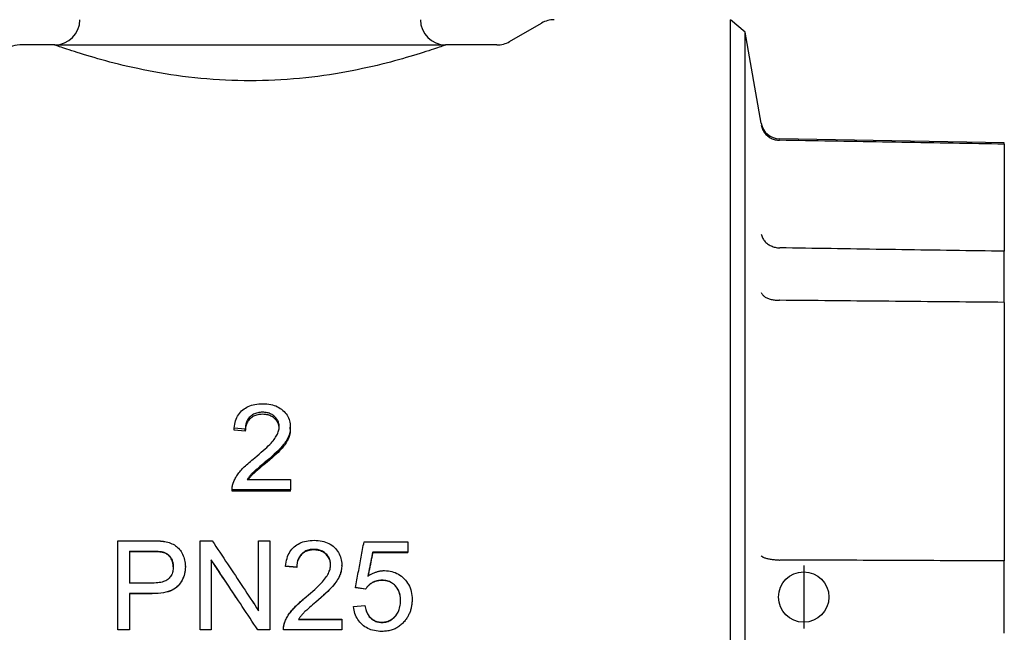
# Model space of a CAD drawing. Header units: millimetres. Extents: x 213 to 524, y 36 to 496.
# Tile 3 of 13: x 254 to 332, y 203 to 252. Entities that reach past the tile are written whole.
import ezdxf

# ---------------------------------------------------------------- set-up
doc = ezdxf.new("R2010")
doc.units = ezdxf.units.MM
doc.layers.add('DETAIL', color=2, linetype='Continuous')
doc.layers.add('ORIGIN', color=6, linetype='Continuous')

msp = doc.modelspace()

# ---------------------------------------------------------------- linework, layer by layer
at = {"layer": 'DETAIL'}
for p, q in [((293.254, 250.193), (295.79, 251.657)), ((311.928, 250.94), (310.754, 251.925)), ((310.754, 160.425), (310.754, 251.925)), ((311.928, 161.41), (311.928, 250.94)), ((313.199, 243.731), (311.928, 250.94)), ((257.197, 249.925), (254.418, 249.925)), ((257.19, 249.925), (257.197, 249.925)), ((257.19, 249.925), (257.19, 249.925)), ((257.19, 249.925), (288.19, 249.925)), ((288.183, 249.925), (288.19, 249.925)), ((292.254, 249.925), (288.183, 249.925)), ((288.19, 249.925), (288.19, 249.925)), ((332.47, 242.175), (314.651, 242.486)), ((314.665, 242.367), (314.651, 242.367)), ((332.47, 242.061), (332.47, 242.175)), ((332.47, 242.061), (332.47, 233.575)), ((332.47, 229.526), (332.47, 233.575)), ((332.47, 229.526), (332.47, 209.038)), ((272.303, 219.474), (271.417, 219.562)), ((271.417, 219.411), (271.417, 219.562)), ((272.303, 219.324), (271.417, 219.411)), ((272.303, 219.324), (272.303, 219.474)), ((275.872, 219.487), (275.872, 219.639)), ((272.452, 215.48), (275.883, 215.48)), ((275.883, 215.48), (275.883, 214.66)), ((275.883, 214.66), (271.257, 214.66)), ((271.257, 214.564), (271.257, 214.66)), ((275.883, 214.564), (275.883, 214.66)), ((275.883, 214.564), (271.257, 214.564)), ((262.203, 210.644), (264.844, 210.644)), ((262.203, 203.573), (262.203, 210.644)), ((268.723, 210.644), (269.672, 210.644)), ((268.723, 203.573), (268.723, 210.644)), ((273.354, 210.644), (274.239, 210.644)), ((273.354, 205.093), (273.354, 210.644)), ((274.239, 210.644), (274.239, 203.573)), ((281.714, 210.552), (285.193, 210.552)), ((285.193, 210.552), (285.193, 209.725)), ((263.131, 209.811), (263.131, 207.284)), ((263.131, 209.811), (264.924, 209.811)), ((264.924, 209.77), (263.131, 209.77)), ((285.193, 209.725), (282.402, 209.725)), ((282.402, 209.685), (282.402, 209.725)), ((285.193, 209.685), (282.402, 209.685)), ((285.193, 209.685), (285.193, 209.725)), ((267.549, 208.572), (267.549, 208.599)), ((269.608, 209.127), (269.608, 203.573)), ((276.379, 208.54), (275.493, 208.632)), ((275.493, 208.604), (275.493, 208.632)), ((276.379, 208.513), (275.493, 208.604)), ((276.379, 208.513), (276.379, 208.54)), ((279.948, 208.684), (279.948, 208.713)), ((332.47, 203.312), (332.47, 209.038)), ((264.94, 207.284), (263.131, 207.284)), ((281.842, 206.814), (281.037, 206.922)), ((281.037, 206.914), (281.037, 206.922)), ((281.842, 206.807), (281.037, 206.914)), ((263.131, 206.448), (263.131, 203.573)), ((264.929, 206.448), (263.131, 206.448)), ((264.929, 206.444), (263.131, 206.444)), ((281.842, 206.807), (281.842, 206.814)), ((280.882, 205.436), (281.784, 205.511)), ((280.882, 205.428), (281.784, 205.503)), ((280.882, 205.436), (280.882, 205.428)), ((281.784, 205.511), (281.784, 205.503)), ((275.434, 204.199), (275.434, 204.176)), ((276.528, 204.408), (279.959, 204.408)), ((276.541, 204.428), (279.959, 204.428)), ((279.959, 204.428), (279.959, 204.408)), ((279.959, 204.408), (279.959, 203.573)), ((263.131, 203.573), (262.203, 203.573)), ((269.608, 203.573), (268.723, 203.573)), ((274.239, 203.573), (273.29, 203.573)), ((279.959, 203.573), (275.333, 203.573))]:
    msp.add_line(p, q, dxfattribs=at)
at = {"layer": 'DETAIL', "flags": 128}
for points in [[(288.19, 249.925), (288.181, 249.922), (288.157, 249.914), (288.118, 249.9), (288.062, 249.88), (287.991, 249.855), (287.903, 249.824), (287.799, 249.788), (287.678, 249.746), (287.542, 249.7), (287.389, 249.648), (287.221, 249.591), (287.038, 249.53), (286.839, 249.465), (286.625, 249.396), (286.396, 249.322), (286.154, 249.246), (285.898, 249.167), (285.63, 249.085), (285.35, 249.002), (285.06, 248.917), (284.759, 248.831), (284.449, 248.744), (284.13, 248.657), (283.803, 248.57), (283.467, 248.483), (283.118, 248.396), (282.755, 248.308), (282.38, 248.22), (281.992, 248.132), (281.593, 248.046), (281.182, 247.96), (280.761, 247.877), (280.33, 247.795), (279.889, 247.716), (279.44, 247.641), (278.983, 247.569), (278.519, 247.501), (278.048, 247.437), (277.571, 247.378), (277.089, 247.323), (276.604, 247.274), (276.115, 247.231), (275.624, 247.192), (275.132, 247.16), (274.64, 247.134), (274.149, 247.114), (273.659, 247.099), (273.173, 247.09), (272.69, 247.087), (272.207, 247.09), (271.721, 247.099), (271.231, 247.114), (270.74, 247.134), (270.248, 247.16), (269.756, 247.192), (269.265, 247.231), (268.776, 247.274), (268.291, 247.323), (267.809, 247.378), (267.332, 247.437), (266.861, 247.501), (266.397, 247.569), (265.94, 247.641), (265.491, 247.716), (265.05, 247.795), (264.619, 247.877), (264.198, 247.96), (263.787, 248.046), (263.388, 248.132), (263, 248.22), (262.624, 248.308), (262.262, 248.396), (261.913, 248.483), (261.577, 248.57), (261.25, 248.657), (260.931, 248.744), (260.621, 248.831), (260.32, 248.917), (260.029, 249.002), (259.75, 249.085), (259.482, 249.167), (259.226, 249.246), (258.984, 249.322), (258.755, 249.396), (258.541, 249.465), (258.342, 249.53), (258.158, 249.591), (257.99, 249.648), (257.838, 249.7), (257.702, 249.746), (257.581, 249.788), (257.477, 249.824), (257.389, 249.855), (257.318, 249.88), (257.262, 249.9), (257.223, 249.914), (257.199, 249.922), (257.19, 249.925)], [(313.201, 243.58), (313.218, 243.497), (313.241, 243.416), (313.267, 243.336), (313.299, 243.258), (313.335, 243.181), (313.375, 243.107), (313.42, 243.035), (313.469, 242.966), (313.522, 242.899), (313.578, 242.836), (313.639, 242.776), (313.703, 242.719), (313.769, 242.666), (313.839, 242.617), (313.912, 242.572), (313.987, 242.531), (314.065, 242.494), (314.145, 242.462), (314.226, 242.434), (314.309, 242.411), (314.394, 242.393), (314.479, 242.38), (314.565, 242.371), (314.651, 242.367)], [(332.47, 242.061), (331.962, 242.07), (331.455, 242.079), (330.947, 242.087), (330.439, 242.096), (329.931, 242.105), (329.423, 242.113), (328.915, 242.122), (328.407, 242.131), (327.899, 242.14), (327.391, 242.148), (326.882, 242.157), (326.374, 242.166), (325.866, 242.175), (325.357, 242.183), (324.849, 242.192), (324.34, 242.201), (323.832, 242.21), (323.323, 242.218), (322.814, 242.227), (322.305, 242.236), (321.796, 242.244), (321.287, 242.253), (320.778, 242.262), (320.269, 242.271), (319.76, 242.279), (319.251, 242.288), (318.741, 242.297), (318.232, 242.306), (317.723, 242.314), (317.213, 242.323), (316.704, 242.332), (316.194, 242.341), (315.684, 242.349), (315.175, 242.358), (314.665, 242.367)], [(313.201, 234.938), (313.218, 234.865), (313.241, 234.793), (313.267, 234.723), (313.299, 234.653), (313.335, 234.585), (313.375, 234.519), (313.42, 234.455), (313.469, 234.393), (313.522, 234.334), (313.578, 234.277), (313.639, 234.223), (313.703, 234.172), (313.769, 234.124), (313.839, 234.08), (313.912, 234.039), (313.987, 234.001), (314.065, 233.967), (314.145, 233.937), (314.226, 233.911), (314.309, 233.89), (314.394, 233.872), (314.479, 233.858), (314.565, 233.849), (314.651, 233.844)], [(314.651, 233.844), (314.652, 233.844), (314.652, 233.844), (314.653, 233.844), (314.654, 233.844), (314.654, 233.844), (314.655, 233.844), (314.655, 233.844), (314.656, 233.844), (314.656, 233.844), (314.657, 233.843), (314.657, 233.843), (314.658, 233.843), (314.659, 233.843), (314.659, 233.843), (314.66, 233.843), (314.66, 233.843), (314.661, 233.843), (314.661, 233.843), (314.662, 233.843), (314.663, 233.843), (314.663, 233.843), (314.664, 233.843), (314.664, 233.843), (314.665, 233.843)], [(332.47, 233.575), (331.962, 233.583), (331.455, 233.59), (330.947, 233.598), (330.439, 233.606), (329.931, 233.613), (329.423, 233.621), (328.915, 233.629), (328.407, 233.636), (327.899, 233.644), (327.391, 233.651), (326.882, 233.659), (326.374, 233.667), (325.866, 233.674), (325.357, 233.682), (324.849, 233.69), (324.34, 233.697), (323.832, 233.705), (323.323, 233.713), (322.814, 233.72), (322.305, 233.728), (321.796, 233.736), (321.287, 233.743), (320.778, 233.751), (320.269, 233.759), (319.76, 233.767), (319.251, 233.774), (318.741, 233.782), (318.232, 233.79), (317.723, 233.797), (317.213, 233.805), (316.704, 233.813), (316.194, 233.82), (315.684, 233.828), (315.175, 233.836), (314.665, 233.843)], [(313.201, 230.31), (313.218, 230.266), (313.241, 230.223), (313.267, 230.181), (313.299, 230.14), (313.335, 230.099), (313.375, 230.06), (313.42, 230.023), (313.469, 229.986), (313.522, 229.952), (313.578, 229.919), (313.639, 229.888), (313.703, 229.859), (313.769, 229.832), (313.839, 229.807), (313.912, 229.784), (313.987, 229.764), (314.065, 229.746), (314.145, 229.73), (314.226, 229.717), (314.309, 229.706), (314.394, 229.698), (314.479, 229.693), (314.565, 229.69), (314.651, 229.69)], [(314.665, 229.69), (314.664, 229.69), (314.664, 229.69), (314.663, 229.69), (314.663, 229.69), (314.662, 229.69), (314.661, 229.69), (314.661, 229.69), (314.66, 229.69), (314.66, 229.69), (314.659, 229.69), (314.659, 229.69), (314.658, 229.69), (314.657, 229.69), (314.657, 229.69), (314.656, 229.69), (314.656, 229.69), (314.655, 229.69), (314.655, 229.69), (314.654, 229.69), (314.654, 229.69), (314.653, 229.69), (314.652, 229.69), (314.652, 229.69), (314.651, 229.69)], [(332.47, 229.526), (331.962, 229.53), (331.455, 229.535), (330.947, 229.54), (330.439, 229.545), (329.931, 229.549), (329.423, 229.554), (328.915, 229.559), (328.407, 229.563), (327.899, 229.568), (327.391, 229.573), (326.882, 229.577), (326.374, 229.582), (325.866, 229.587), (325.357, 229.591), (324.849, 229.596), (324.34, 229.601), (323.832, 229.605), (323.323, 229.61), (322.814, 229.615), (322.305, 229.62), (321.796, 229.624), (321.287, 229.629), (320.778, 229.634), (320.269, 229.638), (319.76, 229.643), (319.251, 229.648), (318.741, 229.652), (318.232, 229.657), (317.723, 229.662), (317.213, 229.666), (316.704, 229.671), (316.194, 229.676), (315.684, 229.681), (315.175, 229.685), (314.665, 229.69)], [(271.417, 219.562), (271.436, 219.717), (271.461, 219.866), (271.494, 220.009), (271.533, 220.145), (271.58, 220.274), (271.633, 220.397), (271.693, 220.514), (271.761, 220.625), (271.835, 220.729), (271.916, 220.827), (272.005, 220.919), (272.1, 221.004), (272.201, 221.083), (272.309, 221.155), (272.421, 221.22), (272.54, 221.278), (272.664, 221.329), (272.793, 221.373), (272.929, 221.411), (273.07, 221.442), (273.216, 221.465), (273.369, 221.483), (273.526, 221.493), (273.69, 221.496)], [(273.69, 221.496), (273.855, 221.493), (274.014, 221.481), (274.168, 221.463), (274.315, 221.437), (274.457, 221.404), (274.593, 221.364), (274.723, 221.316), (274.847, 221.261), (274.965, 221.198), (275.078, 221.128), (275.184, 221.051), (275.285, 220.966), (275.379, 220.876), (275.464, 220.781), (275.542, 220.684), (275.611, 220.582), (275.672, 220.477), (275.725, 220.369), (275.77, 220.256), (275.807, 220.14), (275.835, 220.021), (275.856, 219.897), (275.868, 219.77), (275.872, 219.639)], [(273.668, 220.821), (273.567, 220.818), (273.469, 220.811), (273.375, 220.799), (273.283, 220.781), (273.196, 220.759), (273.112, 220.732), (273.031, 220.7), (272.954, 220.662), (272.88, 220.62), (272.809, 220.573), (272.742, 220.521), (272.679, 220.464), (272.62, 220.402), (272.565, 220.337), (272.516, 220.268), (272.472, 220.195), (272.433, 220.119), (272.399, 220.038), (272.371, 219.954), (272.347, 219.865), (272.328, 219.773), (272.315, 219.678), (272.306, 219.578), (272.303, 219.474)], [(273.668, 220.655), (273.567, 220.653), (273.469, 220.646), (273.375, 220.633), (273.283, 220.616), (273.196, 220.594), (273.112, 220.567), (273.031, 220.535), (272.954, 220.499), (272.88, 220.457), (272.809, 220.41), (272.742, 220.359), (272.679, 220.302), (272.62, 220.242), (272.565, 220.177), (272.516, 220.109), (272.472, 220.037), (272.433, 219.961), (272.399, 219.881), (272.371, 219.798), (272.347, 219.711), (272.328, 219.62), (272.315, 219.525), (272.306, 219.426), (272.303, 219.324)], [(274.986, 219.659), (274.984, 219.741), (274.976, 219.82), (274.963, 219.896), (274.946, 219.971), (274.923, 220.043), (274.895, 220.113), (274.862, 220.181), (274.824, 220.246), (274.781, 220.31), (274.733, 220.371), (274.679, 220.43), (274.621, 220.487), (274.558, 220.54), (274.493, 220.589), (274.424, 220.633), (274.353, 220.673), (274.278, 220.707), (274.2, 220.737), (274.119, 220.763), (274.035, 220.784), (273.948, 220.8), (273.858, 220.812), (273.765, 220.819), (273.668, 220.821)], [(274.984, 219.586), (274.977, 219.66), (274.965, 219.733), (274.949, 219.804), (274.927, 219.873), (274.902, 219.94), (274.871, 220.005), (274.836, 220.068), (274.796, 220.128), (274.752, 220.187), (274.703, 220.244), (274.649, 220.299), (274.591, 220.352), (274.529, 220.4), (274.465, 220.444), (274.398, 220.485), (274.329, 220.52), (274.256, 220.552), (274.181, 220.58), (274.102, 220.603), (274.021, 220.622), (273.937, 220.636), (273.85, 220.647), (273.761, 220.653), (273.668, 220.655)], [(273.05, 217.213), (273.234, 217.363), (273.408, 217.508), (273.572, 217.648), (273.725, 217.782), (273.869, 217.91), (274.002, 218.034), (274.125, 218.151), (274.238, 218.264), (274.34, 218.37), (274.432, 218.472), (274.514, 218.568), (274.586, 218.659), (274.65, 218.746), (274.708, 218.833), (274.761, 218.919), (274.808, 219.005), (274.85, 219.089), (274.886, 219.173), (274.917, 219.256), (274.942, 219.338), (274.961, 219.42), (274.975, 219.5), (274.984, 219.58), (274.986, 219.659)], [(275.872, 219.639), (275.869, 219.538), (275.861, 219.437), (275.848, 219.336), (275.829, 219.236), (275.805, 219.136), (275.776, 219.037), (275.741, 218.938), (275.701, 218.84), (275.655, 218.741), (275.602, 218.641), (275.541, 218.539), (275.473, 218.436), (275.398, 218.332), (275.316, 218.226), (275.227, 218.119), (275.13, 218.01), (275.022, 217.896), (274.898, 217.771), (274.757, 217.636), (274.6, 217.491), (274.426, 217.335), (274.236, 217.168), (274.03, 216.992), (273.807, 216.804)], [(275.872, 219.487), (275.869, 219.387), (275.861, 219.287), (275.848, 219.187), (275.829, 219.088), (275.805, 218.99), (275.776, 218.892), (275.741, 218.794), (275.701, 218.697), (275.655, 218.599), (275.602, 218.5), (275.541, 218.399), (275.473, 218.297), (275.398, 218.194), (275.316, 218.09), (275.227, 217.984), (275.13, 217.876), (275.022, 217.763), (274.898, 217.64), (274.757, 217.507), (274.6, 217.363), (274.426, 217.209), (274.236, 217.044), (274.03, 216.869), (273.807, 216.684)], [(271.358, 215.253), (271.389, 215.331), (271.423, 215.409), (271.46, 215.486), (271.499, 215.564), (271.542, 215.641), (271.588, 215.718), (271.636, 215.794), (271.688, 215.87), (271.742, 215.946), (271.8, 216.022), (271.86, 216.097), (271.924, 216.172), (271.991, 216.248), (272.063, 216.326), (272.14, 216.406), (272.222, 216.488), (272.309, 216.571), (272.4, 216.657), (272.496, 216.745), (272.597, 216.834), (272.703, 216.926), (272.814, 217.02), (272.929, 217.115), (273.05, 217.213)], [(273.807, 216.804), (273.682, 216.702), (273.565, 216.604), (273.455, 216.513), (273.353, 216.427), (273.259, 216.346), (273.172, 216.271), (273.093, 216.202), (273.022, 216.139), (272.959, 216.081), (272.903, 216.028), (272.855, 215.982), (272.815, 215.941), (272.779, 215.902), (272.744, 215.864), (272.71, 215.826), (272.677, 215.788), (272.646, 215.749), (272.615, 215.711), (272.585, 215.672), (272.556, 215.634), (272.529, 215.595), (272.502, 215.557), (272.477, 215.518), (272.452, 215.48)], [(273.807, 216.684), (273.696, 216.594), (273.591, 216.508), (273.492, 216.426), (273.399, 216.349), (273.312, 216.276), (273.231, 216.208), (273.156, 216.143), (273.087, 216.083), (273.024, 216.028), (272.968, 215.977), (272.917, 215.93), (272.872, 215.888), (272.834, 215.85), (272.801, 215.815), (272.769, 215.782), (272.738, 215.749), (272.708, 215.715), (272.679, 215.682), (272.651, 215.648), (272.624, 215.614), (272.597, 215.581), (272.571, 215.547), (272.546, 215.513), (272.522, 215.48)], [(271.257, 214.66), (271.256, 214.686), (271.256, 214.711), (271.256, 214.737), (271.257, 214.762), (271.258, 214.787), (271.259, 214.812), (271.261, 214.838), (271.263, 214.863), (271.266, 214.888), (271.269, 214.912), (271.273, 214.937), (271.277, 214.962), (271.281, 214.987), (271.286, 215.011), (271.292, 215.036), (271.297, 215.06), (271.303, 215.084), (271.31, 215.109), (271.317, 215.133), (271.324, 215.157), (271.332, 215.181), (271.34, 215.205), (271.349, 215.229), (271.358, 215.253)], [(264.844, 210.644), (264.901, 210.644), (264.958, 210.643), (265.013, 210.643), (265.068, 210.642), (265.121, 210.641), (265.173, 210.639), (265.223, 210.638), (265.273, 210.636), (265.321, 210.634), (265.369, 210.632), (265.415, 210.629), (265.46, 210.626), (265.504, 210.623), (265.547, 210.62), (265.588, 210.616), (265.629, 210.613), (265.668, 210.609), (265.706, 210.604), (265.743, 210.6), (265.779, 210.595), (265.814, 210.59), (265.847, 210.585), (265.88, 210.58), (265.911, 210.574)], [(265.911, 210.574), (266.038, 210.55), (266.159, 210.521), (266.275, 210.488), (266.386, 210.449), (266.491, 210.406), (266.591, 210.357), (266.686, 210.304), (266.775, 210.246), (266.86, 210.183), (266.94, 210.113), (267.017, 210.037), (267.089, 209.955), (267.157, 209.867), (267.22, 209.773), (267.28, 209.673), (267.335, 209.566), (267.385, 209.455), (267.429, 209.341), (267.465, 209.225), (267.495, 209.105), (267.519, 208.983), (267.535, 208.858), (267.545, 208.73), (267.549, 208.599)], [(269.672, 210.644), (269.826, 210.413), (269.979, 210.183), (270.132, 209.952), (270.286, 209.721), (270.439, 209.49), (270.593, 209.259), (270.746, 209.028), (270.899, 208.797), (271.053, 208.566), (271.206, 208.335), (271.36, 208.103), (271.513, 207.872), (271.666, 207.64), (271.82, 207.409), (271.973, 207.177), (272.127, 206.946), (272.28, 206.714), (272.433, 206.483), (272.587, 206.251), (272.74, 206.019), (272.894, 205.788), (273.047, 205.556), (273.2, 205.325), (273.354, 205.093)], [(275.493, 208.632), (275.512, 208.795), (275.537, 208.951), (275.57, 209.1), (275.609, 209.243), (275.656, 209.38), (275.709, 209.51), (275.77, 209.633), (275.837, 209.749), (275.911, 209.859), (275.993, 209.963), (276.081, 210.059), (276.176, 210.149), (276.278, 210.233), (276.385, 210.309), (276.498, 210.378), (276.616, 210.439), (276.74, 210.493), (276.87, 210.54), (277.005, 210.58), (277.146, 210.613), (277.293, 210.638), (277.445, 210.656), (277.603, 210.667), (277.766, 210.671)], [(277.766, 210.671), (277.931, 210.667), (278.09, 210.655), (278.244, 210.635), (278.391, 210.608), (278.533, 210.573), (278.669, 210.53), (278.799, 210.48), (278.923, 210.421), (279.042, 210.355), (279.154, 210.281), (279.261, 210.199), (279.361, 210.109), (279.455, 210.014), (279.541, 209.914), (279.618, 209.811), (279.687, 209.704), (279.749, 209.594), (279.801, 209.479), (279.846, 209.361), (279.883, 209.239), (279.912, 209.113), (279.932, 208.983), (279.944, 208.85), (279.948, 208.713)], [(281.037, 206.922), (281.065, 207.074), (281.093, 207.225), (281.121, 207.377), (281.15, 207.528), (281.178, 207.68), (281.206, 207.831), (281.234, 207.983), (281.262, 208.134), (281.291, 208.286), (281.319, 208.437), (281.347, 208.588), (281.375, 208.74), (281.404, 208.891), (281.432, 209.042), (281.46, 209.193), (281.488, 209.344), (281.517, 209.496), (281.545, 209.647), (281.573, 209.798), (281.601, 209.949), (281.63, 210.1), (281.658, 210.251), (281.686, 210.402), (281.714, 210.552)], [(264.924, 209.811), (264.976, 209.811), (265.026, 209.81), (265.075, 209.81), (265.123, 209.809), (265.169, 209.808), (265.214, 209.807), (265.257, 209.805), (265.3, 209.804), (265.34, 209.802), (265.38, 209.8), (265.418, 209.797), (265.455, 209.795), (265.49, 209.792), (265.524, 209.789), (265.557, 209.786), (265.588, 209.782), (265.618, 209.778), (265.646, 209.774), (265.673, 209.77), (265.699, 209.766), (265.723, 209.761), (265.746, 209.757), (265.768, 209.751), (265.788, 209.746)], [(265.788, 209.706), (265.768, 209.711), (265.746, 209.716), (265.723, 209.721), (265.699, 209.725), (265.673, 209.73), (265.646, 209.734), (265.618, 209.738), (265.588, 209.741), (265.557, 209.745), (265.524, 209.748), (265.49, 209.751), (265.455, 209.754), (265.418, 209.756), (265.38, 209.759), (265.34, 209.761), (265.3, 209.763), (265.257, 209.764), (265.214, 209.766), (265.169, 209.767), (265.123, 209.768), (265.075, 209.769), (265.026, 209.769), (264.976, 209.77), (264.924, 209.77)], [(265.788, 209.746), (265.848, 209.729), (265.905, 209.708), (265.961, 209.684), (266.014, 209.657), (266.066, 209.627), (266.116, 209.594), (266.163, 209.558), (266.209, 209.519), (266.253, 209.477), (266.295, 209.432), (266.334, 209.383), (266.372, 209.332), (266.408, 209.278), (266.44, 209.223), (266.469, 209.165), (266.495, 209.106), (266.518, 209.046), (266.538, 208.983), (266.555, 208.919), (266.569, 208.853), (266.58, 208.786), (266.588, 208.716), (266.592, 208.645), (266.594, 208.573)], [(266.594, 208.558), (266.592, 208.63), (266.587, 208.699), (266.578, 208.767), (266.567, 208.833), (266.553, 208.897), (266.536, 208.96), (266.516, 209.021), (266.492, 209.08), (266.466, 209.138), (266.437, 209.194), (266.404, 209.248), (266.369, 209.301), (266.331, 209.351), (266.292, 209.398), (266.25, 209.442), (266.206, 209.484), (266.161, 209.522), (266.113, 209.557), (266.064, 209.589), (266.013, 209.619), (265.96, 209.645), (265.904, 209.668), (265.847, 209.689), (265.788, 209.706)], [(277.745, 209.956), (277.643, 209.953), (277.545, 209.946), (277.451, 209.932), (277.36, 209.914), (277.272, 209.891), (277.188, 209.862), (277.107, 209.828), (277.03, 209.789), (276.956, 209.744), (276.885, 209.695), (276.819, 209.64), (276.755, 209.579), (276.696, 209.515), (276.642, 209.446), (276.592, 209.373), (276.548, 209.297), (276.509, 209.216), (276.476, 209.131), (276.447, 209.043), (276.423, 208.95), (276.404, 208.854), (276.391, 208.753), (276.382, 208.649), (276.379, 208.54)], [(277.745, 209.913), (277.643, 209.911), (277.545, 209.903), (277.451, 209.89), (277.36, 209.872), (277.272, 209.849), (277.188, 209.82), (277.107, 209.787), (277.03, 209.748), (276.956, 209.704), (276.885, 209.655), (276.819, 209.6), (276.755, 209.541), (276.696, 209.477), (276.642, 209.409), (276.592, 209.337), (276.548, 209.261), (276.509, 209.182), (276.476, 209.098), (276.447, 209.01), (276.423, 208.919), (276.404, 208.823), (276.391, 208.724), (276.382, 208.621), (276.379, 208.513)], [(279.063, 208.734), (279.06, 208.819), (279.052, 208.902), (279.04, 208.982), (279.022, 209.061), (278.999, 209.137), (278.971, 209.21), (278.938, 209.281), (278.9, 209.35), (278.857, 209.417), (278.809, 209.482), (278.755, 209.544), (278.697, 209.604), (278.635, 209.66), (278.569, 209.711), (278.501, 209.758), (278.429, 209.799), (278.354, 209.836), (278.276, 209.868), (278.195, 209.895), (278.111, 209.917), (278.024, 209.934), (277.934, 209.946), (277.841, 209.954), (277.745, 209.956)], [(279.062, 208.72), (279.059, 208.803), (279.051, 208.884), (279.037, 208.963), (279.019, 209.039), (278.996, 209.113), (278.967, 209.185), (278.934, 209.255), (278.895, 209.322), (278.852, 209.388), (278.804, 209.451), (278.75, 209.511), (278.692, 209.57), (278.629, 209.625), (278.564, 209.675), (278.496, 209.72), (278.425, 209.761), (278.35, 209.796), (278.273, 209.827), (278.192, 209.854), (278.109, 209.875), (278.022, 209.892), (277.933, 209.904), (277.84, 209.911), (277.745, 209.913)], [(282.402, 209.725), (282.387, 209.646), (282.371, 209.567), (282.355, 209.488), (282.339, 209.409), (282.324, 209.33), (282.308, 209.251), (282.292, 209.172), (282.276, 209.093), (282.26, 209.014), (282.245, 208.935), (282.229, 208.856), (282.213, 208.777), (282.197, 208.698), (282.182, 208.619), (282.166, 208.54), (282.15, 208.461), (282.134, 208.382), (282.118, 208.303), (282.103, 208.224), (282.087, 208.145), (282.071, 208.066), (282.055, 207.987), (282.039, 207.908), (282.024, 207.829)], [(282.402, 209.685), (282.387, 209.608), (282.371, 209.53), (282.356, 209.453), (282.34, 209.376), (282.324, 209.299), (282.309, 209.222), (282.293, 209.145), (282.278, 209.068), (282.262, 208.99), (282.246, 208.913), (282.231, 208.836), (282.215, 208.759), (282.2, 208.682), (282.184, 208.604), (282.168, 208.527), (282.153, 208.45), (282.137, 208.373), (282.122, 208.295), (282.106, 208.218), (282.09, 208.141), (282.075, 208.064), (282.059, 207.986), (282.044, 207.909), (282.028, 207.832)], [(313.201, 209.448), (313.218, 209.427), (313.241, 209.407), (313.267, 209.387), (313.299, 209.367), (313.335, 209.347), (313.375, 209.328), (313.42, 209.309), (313.469, 209.291), (313.522, 209.274), (313.578, 209.257), (313.639, 209.241), (313.703, 209.225), (313.769, 209.21), (313.839, 209.196), (313.912, 209.183), (313.987, 209.171), (314.065, 209.16), (314.145, 209.15), (314.226, 209.141), (314.309, 209.133), (314.394, 209.126), (314.479, 209.12), (314.565, 209.116), (314.651, 209.112)], [(267.549, 208.599), (267.545, 208.451), (267.533, 208.307), (267.513, 208.167), (267.486, 208.03), (267.45, 207.897), (267.407, 207.768), (267.355, 207.643), (267.296, 207.521), (267.229, 207.404), (267.154, 207.29), (267.071, 207.18), (266.981, 207.073), (266.88, 206.974), (266.766, 206.882), (266.639, 206.8), (266.5, 206.726), (266.348, 206.661), (266.184, 206.604), (266.006, 206.556), (265.816, 206.517), (265.614, 206.487), (265.398, 206.465), (265.17, 206.452), (264.929, 206.448)], [(267.549, 208.572), (267.545, 208.426), (267.533, 208.283), (267.513, 208.144), (267.486, 208.009), (267.45, 207.878), (267.407, 207.75), (267.355, 207.626), (267.296, 207.506), (267.229, 207.39), (267.154, 207.277), (267.071, 207.168), (266.981, 207.063), (266.88, 206.964), (266.766, 206.874), (266.639, 206.793), (266.5, 206.72), (266.348, 206.655), (266.184, 206.599), (266.006, 206.552), (265.816, 206.513), (265.614, 206.483), (265.398, 206.462), (265.17, 206.449), (264.929, 206.444)], [(266.594, 208.573), (266.591, 208.472), (266.583, 208.375), (266.57, 208.283), (266.552, 208.194), (266.528, 208.109), (266.5, 208.027), (266.466, 207.95), (266.427, 207.877), (266.382, 207.807), (266.333, 207.741), (266.278, 207.679), (266.218, 207.621), (266.151, 207.567), (266.078, 207.518), (265.997, 207.474), (265.908, 207.434), (265.813, 207.399), (265.71, 207.368), (265.6, 207.342), (265.483, 207.321), (265.358, 207.305), (265.226, 207.293), (265.086, 207.286), (264.94, 207.284)], [(273.29, 203.573), (273.136, 203.804), (272.983, 204.035), (272.83, 204.267), (272.676, 204.498), (272.523, 204.73), (272.369, 204.961), (272.216, 205.193), (272.063, 205.424), (271.909, 205.656), (271.756, 205.887), (271.602, 206.119), (271.449, 206.35), (271.296, 206.582), (271.142, 206.814), (270.989, 207.045), (270.835, 207.277), (270.682, 207.508), (270.529, 207.74), (270.375, 207.971), (270.222, 208.202), (270.068, 208.434), (269.915, 208.665), (269.762, 208.896), (269.608, 209.127)], [(271.565, 206.175), (271.484, 206.297), (271.402, 206.419), (271.32, 206.54), (271.239, 206.662), (271.157, 206.784), (271.076, 206.905), (270.994, 207.027), (270.913, 207.149), (270.831, 207.27), (270.75, 207.392), (270.668, 207.514), (270.587, 207.635), (270.505, 207.757), (270.424, 207.879), (270.342, 208), (270.261, 208.122), (270.179, 208.243), (270.097, 208.365), (270.016, 208.487), (269.934, 208.608), (269.853, 208.73), (269.771, 208.851), (269.69, 208.973), (269.608, 209.094)], [(277.126, 206.189), (277.31, 206.344), (277.484, 206.494), (277.648, 206.638), (277.802, 206.777), (277.945, 206.911), (278.078, 207.038), (278.201, 207.161), (278.314, 207.277), (278.416, 207.388), (278.509, 207.494), (278.591, 207.594), (278.662, 207.688), (278.726, 207.78), (278.785, 207.87), (278.837, 207.96), (278.885, 208.049), (278.926, 208.137), (278.963, 208.225), (278.993, 208.312), (279.018, 208.398), (279.038, 208.483), (279.051, 208.567), (279.06, 208.651), (279.063, 208.734)], [(279.948, 208.713), (279.946, 208.606), (279.938, 208.501), (279.924, 208.396), (279.906, 208.291), (279.882, 208.187), (279.852, 208.083), (279.818, 207.98), (279.777, 207.877), (279.731, 207.774), (279.678, 207.67), (279.617, 207.564), (279.549, 207.456), (279.474, 207.348), (279.392, 207.238), (279.303, 207.127), (279.207, 207.014), (279.098, 206.896), (278.974, 206.766), (278.833, 206.626), (278.676, 206.476), (278.502, 206.315), (278.312, 206.143), (278.106, 205.961), (277.883, 205.768)], [(279.948, 208.684), (279.946, 208.589), (279.939, 208.493), (279.928, 208.399), (279.913, 208.305), (279.893, 208.211), (279.869, 208.117), (279.84, 208.024), (279.807, 207.932), (279.77, 207.84), (279.727, 207.747), (279.678, 207.653), (279.623, 207.558), (279.562, 207.461), (279.496, 207.364), (279.423, 207.266), (279.345, 207.166), (279.26, 207.066), (279.169, 206.963), (279.066, 206.854), (278.95, 206.735), (278.819, 206.608), (278.676, 206.473), (278.519, 206.328), (278.348, 206.175)], [(314.651, 209.112), (314.652, 209.112), (314.652, 209.112), (314.653, 209.112), (314.654, 209.112), (314.654, 209.112), (314.655, 209.112), (314.655, 209.112), (314.656, 209.112), (314.656, 209.112), (314.657, 209.112), (314.657, 209.112), (314.658, 209.112), (314.659, 209.112), (314.659, 209.112), (314.66, 209.112), (314.66, 209.112), (314.661, 209.112), (314.661, 209.112), (314.662, 209.112), (314.663, 209.112), (314.663, 209.112), (314.664, 209.112), (314.664, 209.112), (314.665, 209.112)], [(332.47, 209.038), (331.962, 209.04), (331.455, 209.043), (330.947, 209.045), (330.439, 209.047), (329.931, 209.049), (329.423, 209.051), (328.915, 209.053), (328.407, 209.055), (327.899, 209.057), (327.391, 209.059), (326.882, 209.061), (326.374, 209.064), (325.866, 209.066), (325.357, 209.068), (324.849, 209.07), (324.34, 209.072), (323.832, 209.074), (323.323, 209.076), (322.814, 209.078), (322.305, 209.08), (321.796, 209.083), (321.287, 209.085), (320.778, 209.087), (320.269, 209.089), (319.76, 209.091), (319.251, 209.093), (318.741, 209.095), (318.232, 209.097), (317.723, 209.099), (317.213, 209.101), (316.704, 209.104), (316.194, 209.106), (315.684, 209.108), (315.175, 209.11), (314.665, 209.112)], [(282.024, 207.829), (282.076, 207.865), (282.129, 207.899), (282.182, 207.932), (282.235, 207.964), (282.289, 207.994), (282.342, 208.022), (282.396, 208.049), (282.451, 208.074), (282.505, 208.098), (282.559, 208.12), (282.614, 208.141), (282.669, 208.16), (282.724, 208.178), (282.78, 208.194), (282.836, 208.209), (282.892, 208.222), (282.948, 208.233), (283.004, 208.243), (283.061, 208.252), (283.117, 208.258), (283.174, 208.264), (283.232, 208.268), (283.289, 208.27), (283.347, 208.271)], [(283.347, 208.271), (283.498, 208.266), (283.645, 208.253), (283.788, 208.231), (283.927, 208.199), (284.062, 208.159), (284.193, 208.11), (284.319, 208.052), (284.442, 207.986), (284.561, 207.91), (284.676, 207.825), (284.787, 207.732), (284.894, 207.629), (284.995, 207.52), (285.086, 207.405), (285.17, 207.285), (285.244, 207.16), (285.309, 207.03), (285.366, 206.895), (285.414, 206.755), (285.454, 206.61), (285.484, 206.46), (285.506, 206.304), (285.519, 206.144), (285.524, 205.978)], [(283.117, 207.505), (283.049, 207.504), (282.981, 207.5), (282.915, 207.493), (282.849, 207.484), (282.785, 207.472), (282.722, 207.457), (282.66, 207.44), (282.599, 207.42), (282.54, 207.397), (282.481, 207.372), (282.424, 207.344), (282.368, 207.314), (282.313, 207.281), (282.261, 207.246), (282.21, 207.211), (282.161, 207.173), (282.114, 207.134), (282.07, 207.093), (282.027, 207.051), (281.986, 207.007), (281.947, 206.961), (281.91, 206.914), (281.875, 206.865), (281.842, 206.814)], [(283.117, 207.49), (283.049, 207.489), (282.981, 207.485), (282.915, 207.478), (282.849, 207.469), (282.785, 207.457), (282.722, 207.443), (282.66, 207.426), (282.599, 207.406), (282.54, 207.384), (282.481, 207.359), (282.424, 207.331), (282.368, 207.301), (282.313, 207.268), (282.261, 207.234), (282.21, 207.199), (282.161, 207.162), (282.114, 207.123), (282.07, 207.083), (282.027, 207.041), (281.986, 206.997), (281.947, 206.952), (281.91, 206.905), (281.875, 206.857), (281.842, 206.807)], [(284.611, 205.897), (284.608, 206.019), (284.6, 206.137), (284.586, 206.25), (284.566, 206.359), (284.54, 206.463), (284.509, 206.564), (284.472, 206.659), (284.429, 206.751), (284.38, 206.838), (284.326, 206.921), (284.266, 206.999), (284.201, 207.073), (284.13, 207.142), (284.056, 207.205), (283.979, 207.262), (283.898, 207.313), (283.813, 207.358), (283.724, 207.397), (283.632, 207.43), (283.537, 207.457), (283.437, 207.478), (283.334, 207.493), (283.228, 207.502), (283.117, 207.505)], [(284.596, 206.175), (284.581, 206.275), (284.562, 206.372), (284.539, 206.465), (284.51, 206.554), (284.478, 206.64), (284.44, 206.722), (284.398, 206.801), (284.351, 206.877), (284.299, 206.949), (284.243, 207.017), (284.182, 207.082), (284.118, 207.142), (284.051, 207.198), (283.981, 207.249), (283.908, 207.294), (283.832, 207.335), (283.753, 207.372), (283.671, 207.403), (283.586, 207.43), (283.498, 207.451), (283.408, 207.468), (283.314, 207.48), (283.217, 207.488), (283.117, 207.49)], [(272.637, 206.175), (272.667, 206.131), (272.697, 206.086), (272.727, 206.041), (272.756, 205.997), (272.786, 205.952), (272.816, 205.908), (272.846, 205.863), (272.876, 205.819), (272.906, 205.774), (272.936, 205.729), (272.966, 205.685), (272.995, 205.64), (273.025, 205.596), (273.055, 205.551), (273.085, 205.507), (273.115, 205.462), (273.145, 205.417), (273.175, 205.373), (273.204, 205.328), (273.234, 205.284), (273.264, 205.239), (273.294, 205.195), (273.324, 205.15), (273.354, 205.105)], [(275.434, 204.176), (275.465, 204.256), (275.499, 204.336), (275.536, 204.415), (275.576, 204.494), (275.618, 204.573), (275.664, 204.652), (275.713, 204.73), (275.764, 204.808), (275.819, 204.886), (275.876, 204.963), (275.937, 205.04), (276, 205.117), (276.067, 205.195), (276.14, 205.275), (276.216, 205.357), (276.298, 205.441), (276.385, 205.528), (276.476, 205.616), (276.572, 205.706), (276.673, 205.799), (276.779, 205.893), (276.89, 205.989), (277.006, 206.088), (277.126, 206.189)], [(275.434, 204.199), (275.465, 204.277), (275.499, 204.356), (275.535, 204.434), (275.575, 204.511), (275.617, 204.589), (275.662, 204.666), (275.711, 204.743), (275.762, 204.82), (275.816, 204.896), (275.873, 204.973), (275.933, 205.049), (275.996, 205.124), (276.062, 205.201), (276.134, 205.279), (276.21, 205.36), (276.291, 205.442), (276.377, 205.527), (276.467, 205.613), (276.562, 205.702), (276.662, 205.793), (276.767, 205.885), (276.876, 205.98), (276.991, 206.076), (277.11, 206.175)], [(277.883, 205.768), (277.758, 205.662), (277.641, 205.562), (277.531, 205.467), (277.429, 205.379), (277.335, 205.296), (277.249, 205.219), (277.17, 205.148), (277.099, 205.083), (277.035, 205.024), (276.979, 204.97), (276.931, 204.922), (276.891, 204.88), (276.855, 204.841), (276.82, 204.802), (276.786, 204.763), (276.754, 204.723), (276.722, 204.684), (276.691, 204.645), (276.661, 204.605), (276.633, 204.566), (276.605, 204.527), (276.578, 204.487), (276.553, 204.448), (276.528, 204.408)], [(283.133, 203.454), (282.977, 203.458), (282.825, 203.469), (282.678, 203.488), (282.536, 203.514), (282.398, 203.548), (282.266, 203.589), (282.138, 203.638), (282.015, 203.694), (281.897, 203.757), (281.784, 203.828), (281.676, 203.907), (281.573, 203.993), (281.476, 204.085), (281.385, 204.183), (281.303, 204.285), (281.227, 204.392), (281.159, 204.504), (281.097, 204.621), (281.043, 204.743), (280.997, 204.87), (280.957, 205.002), (280.925, 205.139), (280.9, 205.281), (280.882, 205.428)], [(281.784, 205.511), (281.802, 205.403), (281.825, 205.3), (281.851, 205.201), (281.88, 205.107), (281.913, 205.017), (281.95, 204.932), (281.991, 204.852), (282.035, 204.776), (282.083, 204.705), (282.134, 204.638), (282.189, 204.576), (282.248, 204.519), (282.309, 204.466), (282.373, 204.418), (282.439, 204.374), (282.507, 204.335), (282.577, 204.301), (282.649, 204.271), (282.724, 204.246), (282.8, 204.225), (282.879, 204.209), (282.96, 204.197), (283.043, 204.191), (283.128, 204.188)], [(281.784, 205.503), (281.802, 205.394), (281.825, 205.29), (281.851, 205.19), (281.88, 205.094), (281.913, 205.004), (281.95, 204.918), (281.991, 204.837), (282.035, 204.76), (282.083, 204.688), (282.134, 204.621), (282.189, 204.558), (282.248, 204.5), (282.309, 204.446), (282.373, 204.398), (282.439, 204.354), (282.507, 204.314), (282.577, 204.279), (282.649, 204.249), (282.724, 204.224), (282.8, 204.203), (282.879, 204.186), (282.96, 204.175), (283.043, 204.168), (283.128, 204.166)], [(283.128, 204.188), (283.232, 204.192), (283.332, 204.201), (283.43, 204.218), (283.525, 204.24), (283.617, 204.27), (283.706, 204.305), (283.793, 204.348), (283.877, 204.396), (283.958, 204.452), (284.036, 204.513), (284.111, 204.582), (284.184, 204.656), (284.252, 204.737), (284.314, 204.821), (284.37, 204.91), (284.421, 205.003), (284.465, 205.1), (284.504, 205.201), (284.537, 205.306), (284.563, 205.416), (284.584, 205.53), (284.599, 205.648), (284.608, 205.771), (284.611, 205.897)], [(283.128, 204.166), (283.232, 204.169), (283.332, 204.179), (283.43, 204.195), (283.525, 204.218), (283.618, 204.248), (283.707, 204.284), (283.794, 204.327), (283.877, 204.376), (283.958, 204.432), (284.037, 204.495), (284.112, 204.564), (284.184, 204.64), (284.253, 204.721), (284.315, 204.807), (284.371, 204.897), (284.422, 204.991), (284.466, 205.089), (284.505, 205.192), (284.537, 205.299), (284.564, 205.41), (284.585, 205.525), (284.599, 205.645), (284.608, 205.769), (284.611, 205.897)], [(285.524, 205.978), (285.523, 205.898), (285.52, 205.819), (285.515, 205.741), (285.508, 205.663), (285.5, 205.587), (285.489, 205.512), (285.476, 205.437), (285.462, 205.364), (285.446, 205.291), (285.427, 205.219), (285.407, 205.148), (285.385, 205.078), (285.361, 205.009), (285.335, 204.941), (285.307, 204.874), (285.277, 204.808), (285.245, 204.743), (285.212, 204.678), (285.176, 204.615), (285.138, 204.552), (285.099, 204.491), (285.057, 204.43), (285.014, 204.37), (284.969, 204.311)], [(275.332, 203.641), (275.332, 203.665), (275.333, 203.689), (275.333, 203.713), (275.334, 203.737), (275.336, 203.761), (275.338, 203.784), (275.34, 203.808), (275.342, 203.831), (275.345, 203.855), (275.349, 203.878), (275.352, 203.902), (275.356, 203.925), (275.361, 203.948), (275.366, 203.971), (275.371, 203.994), (275.377, 204.017), (275.382, 204.04), (275.389, 204.063), (275.395, 204.086), (275.403, 204.109), (275.41, 204.131), (275.418, 204.154), (275.426, 204.176), (275.434, 204.199)], [(275.333, 203.573), (275.332, 203.599), (275.332, 203.625), (275.332, 203.651), (275.333, 203.676), (275.334, 203.702), (275.335, 203.728), (275.337, 203.753), (275.34, 203.779), (275.342, 203.804), (275.346, 203.829), (275.349, 203.855), (275.353, 203.88), (275.358, 203.905), (275.362, 203.93), (275.368, 203.955), (275.373, 203.98), (275.38, 204.005), (275.386, 204.029), (275.393, 204.054), (275.401, 204.079), (275.408, 204.103), (275.417, 204.128), (275.425, 204.152), (275.434, 204.176)], [(284.969, 204.311), (284.912, 204.241), (284.853, 204.174), (284.793, 204.11), (284.731, 204.049), (284.667, 203.991), (284.602, 203.936), (284.535, 203.884), (284.466, 203.835), (284.396, 203.789), (284.323, 203.746), (284.249, 203.706), (284.174, 203.668), (284.097, 203.634), (284.017, 203.603), (283.937, 203.575), (283.854, 203.549), (283.77, 203.527), (283.684, 203.508), (283.597, 203.491), (283.508, 203.478), (283.417, 203.468), (283.324, 203.46), (283.23, 203.456), (283.133, 203.454)]]:
    msp.add_lwpolyline(points, dxfattribs=at)
at = {"layer": 'DETAIL'}
for centre, radius, start, end in [((257.19, 251.925), 2, 270.20087, 0.00117), ((288.19, 251.925), 2, 179.99883, 269.79913), ((296.79, 249.925), 2, 90, 120), ((254.418, 247.925), 2, 90, 135), ((292.254, 251.925), 2, 270, 300), ((317.139, 244.425), 4, 190, 190.1183), ((314.677, 243.986), 1.5, 190.1183, 269)]:
    msp.add_arc(centre, radius, start, end, dxfattribs=at)
at = {"layer": 'ORIGIN'}
msp.add_line((316.57, 208.675), (316.57, 203.675), dxfattribs=at)
msp.add_circle((316.57, 206.175), 2, dxfattribs=at)

doc.saveas('drawing.dxf')
